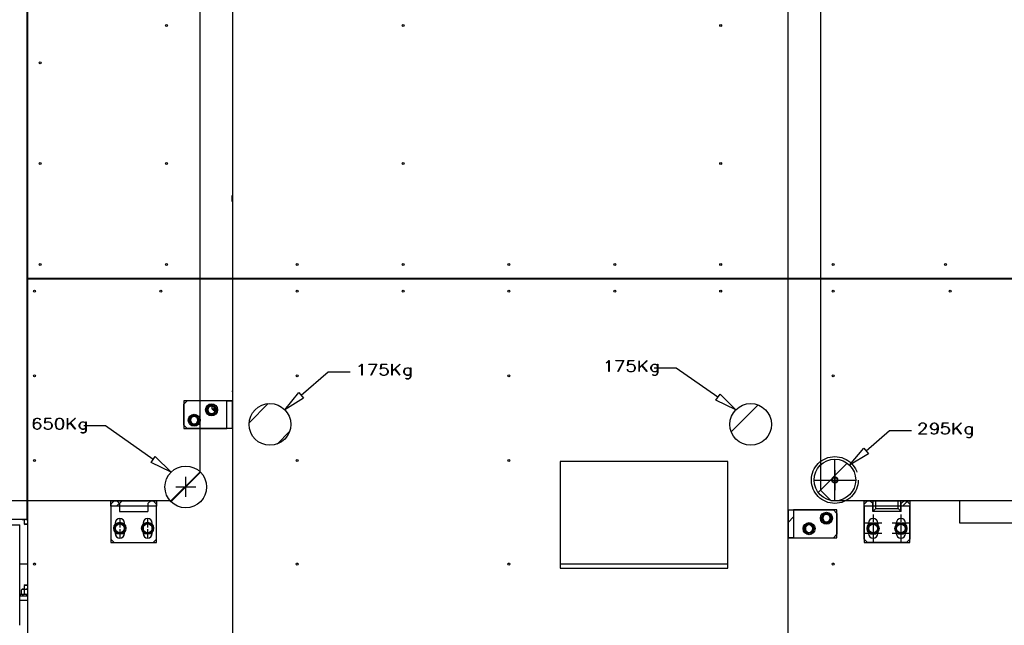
# Model space of a CAD drawing. Header units: millimetres. Extents: x 0 to 849, y 0 to 594.
# Tile 20 of 84: x 649 to 739, y 166 to 221. Entities that reach past the tile are written whole.
import ezdxf

# ---------------------------------------------------------------- set-up
doc = ezdxf.new("R2010")
doc.units = ezdxf.units.MM
doc.linetypes.add('CENTERX2', pattern=[20.32, 12.7, -2.54, 2.54, -2.54])
doc.layers.add('TRAIT-FINS', color=9, linetype='Continuous')
doc.layers.add('TRAIT-FORT', color=4, linetype='Continuous', lineweight=25)

msp = doc.modelspace()

# ---------------------------------------------------------------- hatches: boundary and pattern name
at = {"layer": 'TRAIT-FINS'}
h = msp.add_hatch(dxfattribs=at)
h.set_pattern_fill('ANSI31', color=9, style=0)
h.paths.add_polyline_path([(667.56, 184.125), (668.06, 184.125), (668.06, 186.665), (667.56, 186.665)], flags=0)
h = msp.add_hatch(dxfattribs=at)
h.set_pattern_fill('ANSI31', color=9, style=0)
edge = h.paths.add_edge_path(flags=0)
edge.add_arc((671.489, 184.508), 1.905, 0, 360)
h = msp.add_hatch(dxfattribs=at)
h.set_pattern_fill('ANSI31', color=9, style=0)
edge = h.paths.add_edge_path(flags=0)
edge.add_arc((715.431, 184.508), 1.905, 0, 360)
h = msp.add_hatch(dxfattribs=at)
h.set_pattern_fill('ANSI31', color=9, style=0)
edge = h.paths.add_edge_path(flags=0)
edge.add_arc((723.129, 179.428), 1.905, 0, 360)
h = msp.add_hatch(dxfattribs=at)
h.set_pattern_fill('ANSI31', color=9, style=0)
edge = h.paths.add_edge_path(flags=0)
edge.add_arc((663.794, 178.793), 1.905, 0, 360)
h = msp.add_hatch(dxfattribs=at)
h.set_pattern_fill('ANSI31', color=9, style=0)
h.paths.add_polyline_path([(661.133, 177.523), (656.942, 177.523), (656.942, 177.023), (661.133, 177.023)], flags=0)
h = msp.add_hatch(dxfattribs=at)
h.set_pattern_fill('ANSI31', color=9, style=0)
h.paths.add_polyline_path([(729.988, 177.523), (725.797, 177.523), (725.797, 177.023), (729.988, 177.023)], flags=0)
h = msp.add_hatch(dxfattribs=at)
h.set_pattern_fill('ANSI31', color=9, style=0)
h.paths.add_polyline_path([(718.86, 176.695), (718.86, 174.155), (719.36, 174.155), (719.36, 176.695)], flags=0)

# ---------------------------------------------------------------- linework, layer by layer
at = {"color": 7, "linetype": 'Continuous'}
for p, q in [((721.85, 178.476), (721.85, 231.816)), ((668.06, 230.546), (668.06, 153.041)), ((718.86, 153.041), (718.86, 230.546)), ((665.07, 230.194), (665.07, 180.097)), ((668.029, 204.876), (668.029, 205.415)), ((674.347, 187.166), (676.824, 189.317)), ((676.824, 189.317), (678.824, 189.317)), ((708.623, 189.645), (706.623, 189.645)), ((712.441, 186.995), (708.623, 189.645)), ((672.836, 185.855), (674.128, 187.418)), ((674.128, 187.418), (674.565, 186.915)), ((712.251, 186.721), (712.631, 187.269)), ((712.631, 187.269), (714.084, 185.855)), ((663.615, 186.347), (663.933, 186.665)), ((663.615, 184.442), (663.615, 186.347)), ((666.943, 186.665), (663.933, 186.665)), ((666.16, 186.673), (666.16, 186.665)), ((667.425, 186.665), (666.943, 186.665)), ((667.428, 186.665), (667.425, 186.665)), ((668.06, 186.665), (667.428, 186.665)), ((668.06, 186.407), (668.06, 186.665)), ((668.06, 185.97), (668.06, 186.407)), ((674.565, 186.915), (672.836, 185.855)), ((714.084, 185.855), (712.251, 186.721)), ((666.214, 185.91), (666.214, 186.168)), ((666.214, 185.91), (666.244, 185.903)), ((666.214, 185.91), (666.214, 185.91)), ((666.244, 185.903), (666.273, 185.899)), ((666.301, 185.898), (666.271, 185.898)), ((666.273, 185.899), (666.29, 185.898)), ((666.301, 185.853), (666.288, 185.853)), ((666.288, 185.853), (666.301, 185.853)), ((666.288, 185.853), (666.288, 185.778)), ((666.302, 185.778), (666.288, 185.778)), ((666.29, 185.898), (666.301, 185.898)), ((666.301, 185.898), (666.329, 185.899)), ((666.348, 185.898), (666.301, 185.898)), ((666.302, 185.853), (666.301, 185.853)), ((666.301, 185.853), (666.339, 185.853)), ((666.34, 185.853), (666.302, 185.853)), ((666.34, 185.778), (666.302, 185.778)), ((666.329, 185.899), (666.357, 185.903)), ((666.339, 185.853), (666.399, 185.853)), ((666.4, 185.778), (666.34, 185.778)), ((666.402, 185.898), (666.348, 185.898)), ((666.357, 185.903), (666.379, 185.908)), ((666.379, 185.908), (666.387, 185.91)), ((666.387, 185.91), (666.387, 186.082)), ((666.387, 185.91), (666.447, 185.903)), ((666.399, 185.853), (666.402, 185.853)), ((666.402, 185.778), (666.4, 185.778)), ((666.41, 185.898), (666.402, 185.898)), ((666.402, 185.898), (666.402, 185.853)), ((666.402, 185.853), (666.475, 185.853)), ((666.476, 185.778), (666.402, 185.778)), ((666.483, 185.898), (666.41, 185.898)), ((666.447, 185.903), (666.484, 185.901)), ((666.475, 185.853), (666.49, 185.853)), ((666.484, 185.778), (666.476, 185.778)), ((668.06, 184.819), (668.06, 185.97)), ((668.06, 184.382), (668.06, 184.819)), ((656.467, 184.382), (654.467, 184.382)), ((660.816, 181.297), (656.467, 184.382)), ((663.933, 184.125), (663.615, 184.442)), ((666.943, 184.125), (663.933, 184.125)), ((667.425, 184.125), (666.943, 184.125)), ((667.428, 184.125), (667.425, 184.125)), ((668.06, 184.125), (667.428, 184.125)), ((668.06, 184.125), (668.06, 184.382)), ((725.987, 182.085), (728.13, 183.944)), ((728.13, 183.944), (730.13, 183.944)), ((724.476, 180.775), (725.769, 182.337)), ((726.206, 181.833), (724.476, 180.775)), ((725.769, 182.337), (726.206, 181.833)), ((660.623, 181.025), (661.009, 181.569)), ((662.447, 180.14), (660.623, 181.025)), ((661.009, 181.569), (662.447, 180.14)), ((698.032, 181.134), (698.032, 171.367)), ((713.336, 181.134), (698.032, 181.134)), ((713.336, 171.367), (713.336, 181.134)), ((662.53, 177.523), (665.07, 180.097)), ((723.127, 180.342), (723.127, 178.514)), ((663.794, 177.879), (663.794, 179.707)), ((722.212, 179.428), (724.041, 179.428)), ((723.1, 179.428), (723.154, 179.428)), ((723.127, 179.401), (723.127, 179.455)), ((662.88, 178.793), (664.709, 178.793)), ((722.803, 177.523), (721.85, 178.476)), ((662.53, 177.523), (634.51, 177.523)), ((656.942, 177.205), (657.259, 177.523)), ((657.481, 177.523), (657.259, 177.523)), ((657.481, 177.523), (657.735, 177.269)), ((660.339, 177.269), (660.593, 177.523)), ((660.815, 177.523), (661.133, 177.205)), ((756.785, 177.523), (722.803, 177.523)), ((726.114, 177.523), (725.797, 177.206)), ((726.591, 177.269), (726.337, 177.523)), ((726.344, 177.515), (726.622, 177.515)), ((726.622, 176.571), (726.622, 177.523)), ((726.876, 176.825), (726.876, 177.523)), ((728.908, 176.825), (728.908, 177.523)), ((729.162, 176.571), (729.162, 177.523)), ((729.162, 177.515), (729.44, 177.515)), ((729.448, 177.523), (729.194, 177.269)), ((729.988, 177.206), (729.67, 177.523)), ((734.56, 175.497), (734.56, 177.523)), ((656.942, 177.205), (656.942, 174.03)), ((657.735, 177.269), (657.735, 176.558)), ((657.735, 176.558), (660.339, 176.558)), ((660.339, 177.269), (660.339, 176.558)), ((661.133, 174.03), (661.133, 177.205)), ((718.86, 176.695), (718.86, 176.437)), ((718.86, 176.695), (719.493, 176.695)), ((718.86, 176.437), (718.86, 176)), ((719.493, 176.695), (719.495, 176.695)), ((719.495, 176.695), (719.978, 176.695)), ((719.978, 176.695), (722.988, 176.695)), ((722.988, 176.695), (723.305, 176.378)), ((725.797, 174.031), (725.797, 177.206)), ((726.591, 176.558), (726.591, 177.269)), ((729.194, 176.558), (726.591, 176.558)), ((726.622, 176.571), (726.876, 176.825)), ((726.622, 176.571), (729.162, 176.571)), ((726.787, 176.558), (726.787, 176.571)), ((726.876, 176.825), (728.908, 176.825)), ((727.422, 176.558), (727.422, 176.571)), ((727.549, 176.558), (727.549, 176.571)), ((727.651, 176.558), (727.651, 176.571)), ((728.134, 176.571), (728.134, 176.558)), ((728.184, 176.558), (728.184, 176.571)), ((728.311, 176.558), (728.311, 176.571)), ((729.162, 176.571), (728.908, 176.825)), ((728.946, 176.558), (728.946, 176.571)), ((728.972, 176.558), (728.972, 176.571)), ((729.194, 176.558), (729.194, 177.269)), ((729.988, 177.206), (729.988, 174.031)), ((657.767, 175.879), (657.767, 175.102)), ((657.767, 175.879), (657.767, 175.102)), ((660.307, 175.879), (660.307, 175.102)), ((660.307, 175.879), (660.307, 175.102)), ((718.86, 176), (718.86, 174.85)), ((723.305, 176.378), (723.305, 174.473)), ((726.622, 175.555), (726.622, 175.428)), ((729.162, 175.555), (729.162, 175.428)), ((657.348, 175.491), (657.348, 174.538)), ((657.348, 175.491), (657.348, 174.538)), ((657.348, 175.491), (657.348, 174.538)), ((657.378, 175.491), (658.156, 175.491)), ((657.378, 175.491), (658.156, 175.491)), ((657.767, 174.927), (657.767, 174.15)), ((657.767, 174.927), (657.767, 174.15)), ((658.186, 174.538), (658.186, 175.491)), ((658.186, 174.538), (658.186, 175.491)), ((658.186, 174.538), (658.186, 175.491)), ((659.888, 175.491), (659.888, 174.538)), ((659.888, 175.491), (659.888, 174.538)), ((659.888, 175.491), (659.888, 174.538)), ((659.918, 175.491), (660.696, 175.491)), ((659.918, 175.491), (660.696, 175.491)), ((660.307, 174.927), (660.307, 174.15)), ((660.307, 174.927), (660.307, 174.15)), ((660.726, 174.538), (660.726, 175.491)), ((660.726, 174.538), (660.726, 175.491)), ((660.726, 174.538), (660.726, 175.491)), ((718.86, 174.85), (718.86, 174.413)), ((726.203, 174.539), (726.203, 175.491)), ((726.686, 175.491), (726.559, 175.491)), ((726.622, 174.602), (726.622, 174.475)), ((727.041, 175.491), (727.041, 174.539)), ((728.743, 174.539), (728.743, 175.491)), ((729.226, 175.491), (729.099, 175.491)), ((729.162, 174.602), (729.162, 174.475)), ((729.581, 175.491), (729.581, 174.539)), ((756.785, 175.497), (734.56, 175.497)), ((657.259, 173.713), (656.942, 174.03)), ((657.259, 173.713), (660.815, 173.713)), ((657.378, 174.538), (658.156, 174.538)), ((657.378, 174.538), (658.156, 174.538)), ((659.918, 174.538), (660.696, 174.538)), ((659.918, 174.538), (660.696, 174.538)), ((661.133, 174.03), (660.815, 173.713)), ((661.133, 174.03), (660.815, 173.713)), ((718.86, 174.413), (718.86, 174.155)), ((718.86, 174.155), (719.493, 174.155)), ((719.493, 174.155), (719.495, 174.155)), ((719.495, 174.155), (719.978, 174.155)), ((719.978, 174.155), (722.988, 174.155)), ((723.305, 174.473), (722.988, 174.155)), ((725.797, 174.031), (726.114, 173.713)), ((729.67, 173.713), (726.114, 173.713)), ((726.686, 174.539), (726.559, 174.539)), ((729.226, 174.539), (729.099, 174.539)), ((729.67, 173.713), (729.988, 174.031)), ((698.032, 171.367), (713.336, 171.367))]:
    msp.add_line(p, q, dxfattribs=at)
at = {"color": 7, "linetype": 'CENTERX2'}
for p, q in [((723.127, 179.482), (723.127, 181.333)), ((721.224, 179.428), (723.073, 179.428)), ((723.127, 177.523), (723.127, 179.374)), ((723.181, 179.428), (725.034, 179.428)), ((726.622, 176.278), (726.622, 175.618)), ((729.162, 176.278), (729.162, 175.618)), ((726.495, 175.491), (725.835, 175.491)), ((726.622, 175.364), (726.622, 174.704)), ((726.622, 175.326), (726.622, 174.666)), ((727.41, 175.491), (726.749, 175.491)), ((729.035, 175.491), (728.375, 175.491)), ((729.162, 175.364), (729.162, 174.704)), ((729.162, 175.326), (729.162, 174.666)), ((729.95, 175.491), (729.289, 175.491)), ((726.495, 174.539), (725.835, 174.539)), ((726.622, 174.412), (726.622, 173.751)), ((727.41, 174.539), (726.749, 174.539)), ((729.035, 174.539), (728.375, 174.539)), ((729.162, 174.412), (729.162, 173.751)), ((729.95, 174.539), (729.289, 174.539))]:
    msp.add_line(p, q, dxfattribs=at)
at = {"color": 7, "linetype": 'Continuous'}
for centre, radius in [((671.489, 184.508), 1.905), ((715.431, 184.508), 1.905), ((723.129, 179.428), 1.905), ((663.794, 178.793), 1.905), ((723.127, 179.428), 0.27), ((723.127, 179.428), 0.231)]:
    msp.add_circle(centre, radius, dxfattribs=at)
at = {"color": 7, "linetype": 'CENTERX2'}
msp.add_circle((723.127, 179.428), 2.14, dxfattribs=at)
at = {"color": 7, "linetype": 'Continuous', "lineweight": 18}
msp.add_circle((663.794, 178.793), 1.905, dxfattribs=at)
at = {"color": 7, "linetype": 'Continuous'}
for centre, radius, start, end in [((667.985, 187.535), 0.05, 0, 45), ((666.155, 185.839), 0.337, 90, 270), ((666.155, 185.839), 0.337, 270, 90), ((664.568, 184.887), 0.337, 90, 270), ((664.568, 184.887), 0.337, 270, 90), ((657.767, 175.491), 0.419, 360, 180), ((657.767, 175.491), 0.419, 360, 180), ((657.767, 175.491), 0.419, 360, 180), ((660.307, 175.491), 0.419, 360, 180), ((660.307, 175.491), 0.419, 360, 180), ((660.307, 175.491), 0.419, 360, 180), ((722.353, 175.933), 0.337, 90, 270), ((722.353, 175.933), 0.337, 270, 90), ((726.622, 175.491), 0.419, 0, 180), ((729.162, 175.491), 0.419, 0, 180), ((720.765, 174.981), 0.337, 90, 270), ((720.765, 174.981), 0.337, 270, 90), ((657.767, 174.538), 0.419, 180, 360), ((657.767, 174.538), 0.419, 180, 360), ((657.767, 174.538), 0.419, 180, 360), ((660.307, 174.538), 0.419, 180, 360), ((660.307, 174.538), 0.419, 180, 360), ((660.307, 174.538), 0.419, 180, 360), ((726.622, 174.539), 0.419, 180, 0), ((729.162, 174.539), 0.419, 180, 0)]:
    msp.add_arc(centre, radius, start, end, dxfattribs=at)
at = {"layer": 'TRAIT-FORT', "color": 4, "linetype": 'Continuous', "lineweight": 25}
for p, q in [((649.305, 175.834), (649.305, 236.834)), ((649.35, 197.834), (649.35, 236.834)), ((741.805, 197.834), (649.35, 197.834)), ((649.35, 175.834), (649.35, 197.789)), ((741.805, 197.789), (649.35, 197.789)), ((671.578, 197.789), (671.578, 197.834)), ((671.628, 197.789), (671.628, 197.834)), ((715.528, 197.834), (715.528, 197.789)), ((715.578, 197.834), (715.578, 197.789)), ((663.615, 186.665), (663.615, 184.125)), ((667.56, 186.665), (663.615, 186.665)), ((667.56, 184.125), (667.56, 186.665)), ((667.56, 186.665), (668.06, 186.665)), ((668.06, 186.665), (668.06, 184.125)), ((663.615, 184.125), (667.56, 184.125)), ((668.06, 184.125), (667.56, 184.125)), ((698.032, 181.134), (698.032, 171.367)), ((713.336, 181.134), (698.032, 181.134)), ((713.336, 171.367), (713.336, 181.134)), ((649.35, 178.609), (649.305, 178.609)), ((656.942, 177.023), (656.942, 177.523)), ((656.942, 177.523), (661.133, 177.523)), ((661.133, 177.523), (661.133, 177.023)), ((725.797, 177.023), (725.797, 177.523)), ((725.797, 177.523), (729.988, 177.523)), ((729.988, 177.523), (729.988, 177.023)), ((649.305, 177.234), (649.35, 177.234)), ((649.305, 176.834), (649.35, 176.834)), ((649.305, 176.434), (649.35, 176.434)), ((661.133, 177.023), (656.942, 177.023)), ((656.942, 177.023), (656.942, 173.713)), ((661.133, 173.713), (661.133, 177.023)), ((718.86, 174.155), (718.86, 176.695)), ((718.86, 176.695), (719.36, 176.695)), ((719.36, 176.695), (719.36, 174.155)), ((723.305, 176.695), (719.36, 176.695)), ((723.305, 174.155), (723.305, 176.695)), ((729.988, 177.023), (725.797, 177.023)), ((725.797, 177.023), (725.797, 173.713)), ((729.988, 173.713), (729.988, 177.023)), ((614.028, 175.834), (649.305, 175.834)), ((648.828, 175.834), (648.853, 175.809)), ((648.913, 175.809), (648.853, 175.809)), ((649.321, 175.809), (648.913, 175.809)), ((649.028, 175.809), (649.028, 175.434)), ((649.353, 176.309), (649.305, 176.309)), ((649.353, 176.306), (649.321, 176.309)), ((649.328, 175.834), (649.328, 161.356)), ((649.35, 175.834), (649.328, 175.834)), ((618.614, 175.334), (648.614, 175.334)), ((648.614, 166.148), (648.614, 175.334)), ((649.028, 175.434), (649.103, 175.359)), ((649.028, 175.434), (649.328, 175.434)), ((649.328, 175.359), (649.103, 175.359)), ((656.942, 173.713), (661.133, 173.713)), ((719.36, 174.155), (718.86, 174.155)), ((719.36, 174.155), (723.305, 174.155)), ((725.797, 173.713), (729.988, 173.713)), ((649.328, 171.724), (648.614, 171.724)), ((713.336, 171.724), (698.032, 171.724)), ((698.032, 171.367), (713.336, 171.367)), ((648.853, 169.459), (648.779, 169.385)), ((648.78, 169.032), (648.78, 169.385)), ((648.853, 169.459), (648.913, 169.459)), ((648.913, 169.459), (649.321, 169.459)), ((649.103, 169.859), (649.028, 169.784)), ((649.028, 169.784), (649.028, 169.459)), ((649.328, 169.784), (649.028, 169.784)), ((649.047, 169.032), (649.047, 169.385)), ((649.103, 169.859), (649.328, 169.859)), ((648.614, 168.834), (649.328, 168.834)), ((648.614, 168.434), (649.328, 168.434)), ((648.653, 168.959), (648.653, 168.834)), ((649.328, 168.959), (648.653, 168.959)), ((648.784, 169.028), (648.853, 168.959))]:
    msp.add_line(p, q, dxfattribs=at)
at = {"layer": 'TRAIT-FORT', "color": 4, "linetype": 'Continuous', "lineweight": 25, "flags": 128}
for points in [[(679.907, 189.003), (679.884, 189.003), (679.884, 189.003), (679.884, 189.979), (679.884, 189.979), (679.75, 189.851), (679.75, 189.851), (679.647, 189.804), (679.647, 189.804), (679.635, 189.823), (679.635, 189.823), (679.736, 189.871), (679.736, 189.871), (679.891, 190.015), (679.891, 190.015), (679.907, 190.015), (679.907, 190.015), (679.907, 189.003)], [(680.72, 189.01), (681.22, 189.993), (681.22, 189.993), (680.526, 189.993), (680.526, 189.993), (680.526, 190.015), (680.526, 190.015), (681.259, 190.015), (681.259, 190.015), (680.74, 189.003), (680.74, 189.003), (680.72, 189.01)], [(681.574, 189.196), (681.625, 189.102), (681.625, 189.102), (681.672, 189.057), (681.672, 189.057), (681.82, 189.011), (681.82, 189.011), (681.97, 189.011), (681.97, 189.011), (682.119, 189.057), (682.119, 189.057), (682.216, 189.149), (682.216, 189.149), (682.266, 189.288), (682.266, 189.288), (682.266, 189.381), (682.266, 189.381), (682.216, 189.521), (682.216, 189.521), (682.119, 189.612), (682.119, 189.612), (681.97, 189.659), (681.97, 189.659), (681.82, 189.659), (681.82, 189.659), (681.672, 189.612), (681.672, 189.612), (681.601, 189.543), (681.601, 189.543), (681.655, 190.015), (681.655, 190.015), (682.176, 190.015), (682.176, 190.015), (682.176, 189.993), (682.176, 189.993), (681.676, 189.993), (681.676, 189.993), (681.63, 189.604), (681.63, 189.604), (681.66, 189.631), (681.66, 189.631), (681.817, 189.68), (681.817, 189.68), (681.973, 189.68), (681.973, 189.68), (682.13, 189.631), (682.13, 189.631), (682.237, 189.531), (682.237, 189.531), (682.289, 189.384), (682.289, 189.384), (682.289, 189.285), (682.289, 189.285), (682.237, 189.138), (682.237, 189.138), (682.13, 189.038), (682.13, 189.038), (681.973, 188.99), (681.973, 188.99), (681.817, 188.99), (681.817, 188.99), (681.66, 189.038), (681.66, 189.038), (681.605, 189.089), (681.605, 189.089), (681.554, 189.186), (681.554, 189.186), (681.574, 189.196)], [(682.664, 190.003), (682.664, 189.367), (682.664, 189.367), (683.357, 190.015), (683.357, 190.015), (683.375, 189.999), (683.375, 189.999), (682.924, 189.577), (682.924, 189.577), (683.375, 189.015), (683.375, 189.015), (683.357, 189.003), (683.357, 189.003), (682.906, 189.561), (682.906, 189.561), (682.664, 189.334), (682.664, 189.334), (682.664, 189.003), (682.664, 189.003), (682.641, 189.003), (682.641, 189.003), (682.641, 190.003), (682.641, 190.003), (682.664, 190.003)], [(702.489, 189.33), (702.466, 189.33), (702.466, 189.33), (702.466, 190.306), (702.466, 190.306), (702.332, 190.179), (702.332, 190.179), (702.229, 190.131), (702.229, 190.131), (702.217, 190.15), (702.217, 190.15), (702.318, 190.198), (702.318, 190.198), (702.473, 190.343), (702.473, 190.343), (702.489, 190.343), (702.489, 190.343), (702.489, 189.33)], [(703.302, 189.337), (703.802, 190.321), (703.802, 190.321), (703.108, 190.321), (703.108, 190.321), (703.108, 190.343), (703.108, 190.343), (703.841, 190.343), (703.841, 190.343), (703.322, 189.33), (703.322, 189.33), (703.302, 189.337)], [(704.156, 189.524), (704.207, 189.429), (704.207, 189.429), (704.254, 189.384), (704.254, 189.384), (704.403, 189.338), (704.403, 189.338), (704.552, 189.338), (704.552, 189.338), (704.701, 189.384), (704.701, 189.384), (704.798, 189.476), (704.798, 189.476), (704.848, 189.616), (704.848, 189.616), (704.848, 189.708), (704.848, 189.708), (704.798, 189.848), (704.798, 189.848), (704.701, 189.939), (704.701, 189.939), (704.552, 189.986), (704.552, 189.986), (704.403, 189.986), (704.403, 189.986), (704.254, 189.939), (704.254, 189.939), (704.183, 189.871), (704.183, 189.871), (704.238, 190.343), (704.238, 190.343), (704.758, 190.343), (704.758, 190.343), (704.758, 190.321), (704.758, 190.321), (704.258, 190.321), (704.258, 190.321), (704.212, 189.931), (704.212, 189.931), (704.243, 189.959), (704.243, 189.959), (704.4, 190.008), (704.4, 190.008), (704.555, 190.008), (704.555, 190.008), (704.712, 189.959), (704.712, 189.959), (704.819, 189.859), (704.819, 189.859), (704.871, 189.711), (704.871, 189.711), (704.871, 189.612), (704.871, 189.612), (704.819, 189.465), (704.819, 189.465), (704.712, 189.365), (704.712, 189.365), (704.555, 189.317), (704.555, 189.317), (704.4, 189.317), (704.4, 189.317), (704.243, 189.365), (704.243, 189.365), (704.187, 189.416), (704.187, 189.416), (704.136, 189.513), (704.136, 189.513), (704.157, 189.524)], [(705.246, 190.33), (705.246, 189.694), (705.246, 189.694), (705.939, 190.343), (705.939, 190.343), (705.957, 190.326), (705.957, 190.326), (705.506, 189.905), (705.506, 189.905), (705.957, 189.343), (705.957, 189.343), (705.939, 189.33), (705.939, 189.33), (705.488, 189.888), (705.488, 189.888), (705.246, 189.661), (705.246, 189.661), (705.246, 189.33), (705.246, 189.33), (705.224, 189.33), (705.224, 189.33), (705.224, 190.33), (705.224, 190.33), (705.246, 190.33)], [(706.482, 189.057), (706.581, 189.01), (706.581, 189.01), (706.728, 189.01), (706.728, 189.01), (706.826, 189.057), (706.826, 189.057), (706.874, 189.1), (706.874, 189.1), (706.923, 189.24), (706.923, 189.24), (706.923, 189.451), (706.923, 189.451), (706.84, 189.371), (706.84, 189.371), (706.734, 189.323), (706.734, 189.323), (706.575, 189.323), (706.575, 189.323), (706.469, 189.371), (706.469, 189.371), (706.364, 189.471), (706.364, 189.471), (706.312, 189.618), (706.312, 189.618), (706.312, 189.717), (706.312, 189.717), (706.364, 189.865), (706.364, 189.865), (706.469, 189.965), (706.469, 189.965), (706.575, 190.013), (706.575, 190.013), (706.734, 190.013), (706.734, 190.013), (706.84, 189.965), (706.84, 189.965), (706.923, 189.885), (706.923, 189.885), (706.923, 190.003), (706.923, 190.003), (706.946, 190.003), (706.946, 190.003), (706.946, 189.237), (706.946, 189.237), (706.894, 189.09), (706.894, 189.09), (706.84, 189.038), (706.84, 189.038), (706.734, 188.988), (706.734, 188.988), (706.575, 188.988), (706.575, 188.988), (706.47, 189.038), (706.47, 189.038), (706.482, 189.057)], [(706.923, 189.478), (706.923, 189.853), (706.923, 189.853), (706.826, 189.943), (706.826, 189.943), (706.728, 189.99), (706.728, 189.99), (706.581, 189.99), (706.581, 189.99), (706.484, 189.943), (706.484, 189.943), (706.384, 189.851), (706.384, 189.851), (706.335, 189.712), (706.335, 189.712), (706.335, 189.619), (706.335, 189.619), (706.384, 189.479), (706.384, 189.479), (706.484, 189.387), (706.484, 189.387), (706.581, 189.341), (706.581, 189.341), (706.728, 189.341), (706.728, 189.341), (706.826, 189.387), (706.826, 189.387), (706.923, 189.478)], [(683.9, 188.73), (683.999, 188.683), (683.999, 188.683), (684.146, 188.683), (684.146, 188.683), (684.243, 188.73), (684.243, 188.73), (684.292, 188.773), (684.292, 188.773), (684.341, 188.913), (684.341, 188.913), (684.341, 189.124), (684.341, 189.124), (684.258, 189.044), (684.258, 189.044), (684.152, 188.996), (684.152, 188.996), (683.993, 188.996), (683.993, 188.996), (683.887, 189.044), (683.887, 189.044), (683.782, 189.144), (683.782, 189.144), (683.73, 189.291), (683.73, 189.291), (683.73, 189.39), (683.73, 189.39), (683.782, 189.537), (683.782, 189.537), (683.887, 189.638), (683.887, 189.638), (683.993, 189.686), (683.993, 189.686), (684.152, 189.686), (684.152, 189.686), (684.258, 189.638), (684.258, 189.638), (684.341, 189.558), (684.341, 189.558), (684.341, 189.676), (684.341, 189.676), (684.364, 189.676), (684.364, 189.676), (684.364, 188.91), (684.364, 188.91), (684.312, 188.762), (684.312, 188.762), (684.258, 188.71), (684.258, 188.71), (684.152, 188.661), (684.152, 188.661), (683.993, 188.661), (683.993, 188.661), (683.888, 188.71), (683.888, 188.71), (683.9, 188.73)], [(684.34, 189.151), (684.341, 189.525), (684.341, 189.525), (684.243, 189.615), (684.243, 189.615), (684.146, 189.662), (684.146, 189.662), (683.999, 189.662), (683.999, 189.662), (683.902, 189.615), (683.902, 189.615), (683.802, 189.524), (683.802, 189.524), (683.753, 189.385), (683.753, 189.385), (683.753, 189.292), (683.753, 189.292), (683.802, 189.152), (683.802, 189.152), (683.902, 189.06), (683.902, 189.06), (683.999, 189.014), (683.999, 189.014), (684.146, 189.014), (684.146, 189.014), (684.243, 189.06), (684.243, 189.06), (684.341, 189.151)], [(649.885, 184.466), (649.914, 184.548), (649.914, 184.548), (650.021, 184.648), (650.021, 184.648), (650.178, 184.698), (650.178, 184.698), (650.232, 184.698), (650.232, 184.698), (650.389, 184.648), (650.389, 184.648), (650.495, 184.548), (650.495, 184.548), (650.547, 184.401), (650.547, 184.401), (650.547, 184.35), (650.547, 184.35), (650.495, 184.203), (650.495, 184.203), (650.389, 184.103), (650.389, 184.103), (650.232, 184.055), (650.232, 184.055), (650.178, 184.055), (650.178, 184.055), (650.021, 184.103), (650.021, 184.103), (649.914, 184.203), (649.914, 184.203), (649.862, 184.398), (649.862, 184.398), (649.862, 184.64), (649.862, 184.64), (649.913, 184.882), (649.913, 184.882), (649.965, 184.981), (649.965, 184.981), (650.021, 185.031), (650.021, 185.031), (650.178, 185.08), (650.178, 185.08), (650.283, 185.08), (650.283, 185.08), (650.443, 185.031), (650.443, 185.031), (650.495, 184.931), (650.495, 184.931), (650.475, 184.92), (650.475, 184.92), (650.425, 185.012), (650.425, 185.012), (650.279, 185.058), (650.279, 185.058), (650.18, 185.058), (650.18, 185.058), (650.032, 185.012), (650.032, 185.012), (649.986, 184.967), (649.986, 184.967), (649.936, 184.874), (649.936, 184.874), (649.885, 184.637), (649.885, 184.637), (649.885, 184.466)], [(649.885, 184.403), (649.935, 184.217), (649.935, 184.217), (650.032, 184.125), (650.032, 184.125), (650.18, 184.079), (650.18, 184.079), (650.229, 184.079), (650.229, 184.079), (650.377, 184.125), (650.377, 184.125), (650.475, 184.217), (650.475, 184.217), (650.525, 184.357), (650.525, 184.357), (650.525, 184.401), (650.525, 184.401), (650.475, 184.541), (650.475, 184.541), (650.377, 184.632), (650.377, 184.632), (650.229, 184.679), (650.229, 184.679), (650.18, 184.679), (650.18, 184.679), (650.032, 184.632), (650.032, 184.632), (649.935, 184.541), (649.935, 184.541), (649.885, 184.403)], [(650.87, 184.261), (650.921, 184.167), (650.921, 184.167), (650.968, 184.122), (650.968, 184.122), (651.117, 184.076), (651.117, 184.076), (651.267, 184.076), (651.267, 184.076), (651.415, 184.122), (651.415, 184.122), (651.513, 184.214), (651.513, 184.214), (651.563, 184.353), (651.563, 184.353), (651.563, 184.446), (651.563, 184.446), (651.513, 184.586), (651.513, 184.586), (651.415, 184.677), (651.415, 184.677), (651.267, 184.724), (651.267, 184.724), (651.117, 184.724), (651.117, 184.724), (650.968, 184.677), (650.968, 184.677), (650.897, 184.608), (650.897, 184.608), (650.952, 185.08), (650.952, 185.08), (651.472, 185.08), (651.472, 185.08), (651.472, 185.058), (651.472, 185.058), (650.973, 185.058), (650.973, 185.058), (650.926, 184.669), (650.926, 184.669), (650.957, 184.696), (650.957, 184.696), (651.114, 184.745), (651.114, 184.745), (651.27, 184.745), (651.27, 184.745), (651.427, 184.696), (651.427, 184.696), (651.533, 184.596), (651.533, 184.596), (651.585, 184.449), (651.585, 184.449), (651.585, 184.35), (651.585, 184.35), (651.533, 184.203), (651.533, 184.203), (651.427, 184.103), (651.427, 184.103), (651.27, 184.055), (651.27, 184.055), (651.114, 184.055), (651.114, 184.055), (650.957, 184.103), (650.957, 184.103), (650.902, 184.154), (650.902, 184.154), (650.85, 184.251), (650.85, 184.251), (650.871, 184.261)], [(652.572, 184.252), (652.466, 184.103), (652.466, 184.103), (652.308, 184.055), (652.308, 184.055), (652.202, 184.055), (652.202, 184.055), (652.044, 184.103), (652.044, 184.103), (651.938, 184.252), (651.938, 184.252), (651.887, 184.493), (651.887, 184.493), (651.887, 184.64), (651.887, 184.64), (651.938, 184.882), (651.938, 184.882), (652.044, 185.031), (652.044, 185.031), (652.202, 185.08), (652.202, 185.08), (652.308, 185.08), (652.308, 185.08), (652.466, 185.031), (652.466, 185.031), (652.573, 184.882), (652.573, 184.882), (652.623, 184.64), (652.623, 184.64), (652.623, 184.493), (652.623, 184.493), (652.573, 184.252)], [(652.549, 184.263), (652.601, 184.5), (652.601, 184.5), (652.601, 184.64), (652.601, 184.64), (652.549, 184.877), (652.549, 184.877), (652.452, 185.016), (652.452, 185.016), (652.305, 185.061), (652.305, 185.061), (652.206, 185.061), (652.206, 185.061), (652.059, 185.016), (652.059, 185.016), (651.961, 184.877), (651.961, 184.877), (651.91, 184.64), (651.91, 184.64), (651.91, 184.5), (651.91, 184.5), (651.961, 184.263), (651.961, 184.263), (652.059, 184.125), (652.059, 184.125), (652.206, 184.079), (652.206, 184.079), (652.305, 184.079), (652.305, 184.079), (652.452, 184.125), (652.452, 184.125), (652.549, 184.263)], [(652.998, 185.068), (652.999, 184.432), (652.999, 184.432), (653.692, 185.08), (653.692, 185.08), (653.71, 185.064), (653.71, 185.064), (653.258, 184.642), (653.258, 184.642), (653.71, 184.08), (653.71, 184.08), (653.692, 184.068), (653.692, 184.068), (653.24, 184.626), (653.24, 184.626), (652.999, 184.399), (652.999, 184.399), (652.999, 184.068), (652.999, 184.068), (652.976, 184.068), (652.976, 184.068), (652.976, 185.068), (652.976, 185.068), (652.999, 185.068)], [(654.234, 183.795), (654.334, 183.748), (654.334, 183.748), (654.481, 183.748), (654.481, 183.748), (654.578, 183.795), (654.578, 183.795), (654.626, 183.838), (654.626, 183.838), (654.675, 183.977), (654.675, 183.977), (654.675, 184.188), (654.675, 184.188), (654.592, 184.109), (654.592, 184.109), (654.486, 184.061), (654.486, 184.061), (654.328, 184.061), (654.328, 184.061), (654.221, 184.109), (654.221, 184.109), (654.117, 184.208), (654.117, 184.208), (654.064, 184.356), (654.064, 184.356), (654.064, 184.455), (654.064, 184.455), (654.117, 184.602), (654.117, 184.602), (654.221, 184.703), (654.221, 184.703), (654.328, 184.751), (654.328, 184.751), (654.486, 184.751), (654.486, 184.751), (654.592, 184.703), (654.592, 184.703), (654.675, 184.623), (654.675, 184.623), (654.675, 184.74), (654.675, 184.74), (654.699, 184.74), (654.699, 184.74), (654.699, 183.975), (654.699, 183.975), (654.646, 183.827), (654.646, 183.827), (654.592, 183.775), (654.592, 183.775), (654.486, 183.726), (654.486, 183.726), (654.328, 183.726), (654.328, 183.726), (654.223, 183.775), (654.223, 183.775), (654.235, 183.795)], [(654.675, 184.216), (654.675, 184.59), (654.675, 184.59), (654.578, 184.68), (654.578, 184.68), (654.481, 184.727), (654.481, 184.727), (654.334, 184.727), (654.334, 184.727), (654.236, 184.68), (654.236, 184.68), (654.137, 184.589), (654.137, 184.589), (654.088, 184.45), (654.088, 184.45), (654.088, 184.357), (654.088, 184.357), (654.137, 184.217), (654.137, 184.217), (654.236, 184.125), (654.236, 184.125), (654.334, 184.079), (654.334, 184.079), (654.481, 184.079), (654.481, 184.079), (654.578, 184.125), (654.578, 184.125), (654.675, 184.216)], [(730.833, 184.392), (730.834, 184.442), (730.834, 184.442), (730.886, 184.542), (730.886, 184.542), (730.94, 184.592), (730.94, 184.592), (731.047, 184.642), (731.047, 184.642), (731.256, 184.642), (731.256, 184.642), (731.362, 184.592), (731.362, 184.592), (731.416, 184.542), (731.416, 184.542), (731.469, 184.442), (731.469, 184.442), (731.469, 184.341), (731.469, 184.341), (731.416, 184.243), (731.416, 184.243), (731.313, 184.098), (731.313, 184.098), (730.822, 183.637), (730.822, 183.637), (731.508, 183.637), (731.508, 183.637), (731.508, 183.617), (731.508, 183.617), (730.767, 183.617), (730.767, 183.617), (731.295, 184.111), (731.295, 184.111), (731.396, 184.253), (731.396, 184.253), (731.445, 184.347), (731.445, 184.347), (731.445, 184.437), (731.445, 184.437), (731.396, 184.528), (731.396, 184.528), (731.348, 184.574), (731.348, 184.574), (731.25, 184.62), (731.25, 184.62), (731.052, 184.62), (731.052, 184.62), (730.955, 184.574), (730.955, 184.574), (730.907, 184.528), (730.907, 184.528), (730.857, 184.437), (730.857, 184.437), (730.857, 184.392), (730.857, 184.392), (730.834, 184.392)], [(732.534, 184.229), (732.505, 184.147), (732.505, 184.147), (732.399, 184.047), (732.399, 184.047), (732.242, 183.998), (732.242, 183.998), (732.188, 183.998), (732.188, 183.998), (732.031, 184.047), (732.031, 184.047), (731.924, 184.147), (731.924, 184.147), (731.872, 184.295), (731.872, 184.295), (731.872, 184.345), (731.872, 184.345), (731.924, 184.493), (731.924, 184.493), (732.031, 184.592), (732.031, 184.592), (732.188, 184.642), (732.188, 184.642), (732.242, 184.642), (732.242, 184.642), (732.399, 184.592), (732.399, 184.592), (732.505, 184.493), (732.505, 184.493), (732.557, 184.298), (732.557, 184.298), (732.557, 184.055), (732.557, 184.055), (732.507, 183.814), (732.507, 183.814), (732.454, 183.716), (732.454, 183.716), (732.399, 183.665), (732.399, 183.665), (732.242, 183.617), (732.242, 183.617), (732.136, 183.617), (732.136, 183.617), (731.977, 183.665), (731.977, 183.665), (731.924, 183.764), (731.924, 183.764), (731.945, 183.775), (731.945, 183.775), (731.994, 183.683), (731.994, 183.683), (732.14, 183.637), (732.14, 183.637), (732.239, 183.637), (732.239, 183.637), (732.387, 183.683), (732.387, 183.683), (732.433, 183.729), (732.433, 183.729), (732.483, 183.822), (732.483, 183.822), (732.535, 184.058), (732.535, 184.058), (732.535, 184.229)], [(732.534, 184.3), (732.485, 184.485), (732.485, 184.485), (732.387, 184.577), (732.387, 184.577), (732.239, 184.623), (732.239, 184.623), (732.19, 184.623), (732.19, 184.623), (732.042, 184.577), (732.042, 184.577), (731.945, 184.485), (731.945, 184.485), (731.895, 184.346), (731.895, 184.346), (731.895, 184.301), (731.895, 184.301), (731.945, 184.161), (731.945, 184.161), (732.042, 184.07), (732.042, 184.07), (732.19, 184.023), (732.19, 184.023), (732.239, 184.023), (732.239, 184.023), (732.387, 184.07), (732.387, 184.07), (732.485, 184.161), (732.485, 184.161), (732.535, 184.3)], [(732.88, 183.823), (732.931, 183.729), (732.931, 183.729), (732.978, 183.683), (732.978, 183.683), (733.127, 183.637), (733.127, 183.637), (733.277, 183.637), (733.277, 183.637), (733.425, 183.683), (733.425, 183.683), (733.523, 183.775), (733.523, 183.775), (733.573, 183.915), (733.573, 183.915), (733.573, 184.008), (733.573, 184.008), (733.523, 184.147), (733.523, 184.147), (733.425, 184.239), (733.425, 184.239), (733.277, 184.286), (733.277, 184.286), (733.127, 184.286), (733.127, 184.286), (732.978, 184.239), (732.978, 184.239), (732.907, 184.17), (732.907, 184.17), (732.962, 184.642), (732.962, 184.642), (733.482, 184.642), (733.482, 184.642), (733.482, 184.62), (733.482, 184.62), (732.983, 184.62), (732.983, 184.62), (732.936, 184.231), (732.936, 184.231), (732.967, 184.258), (732.967, 184.258), (733.124, 184.307), (733.124, 184.307), (733.28, 184.307), (733.28, 184.307), (733.437, 184.258), (733.437, 184.258), (733.543, 184.158), (733.543, 184.158), (733.595, 184.01), (733.595, 184.01), (733.595, 183.912), (733.595, 183.912), (733.543, 183.764), (733.543, 183.764), (733.437, 183.665), (733.437, 183.665), (733.28, 183.617), (733.28, 183.617), (733.124, 183.617), (733.124, 183.617), (732.967, 183.665), (732.967, 183.665), (732.912, 183.716), (732.912, 183.716), (732.86, 183.812), (732.86, 183.812), (732.881, 183.823)], [(733.97, 184.629), (733.971, 183.994), (733.971, 183.994), (734.664, 184.642), (734.664, 184.642), (734.681, 184.625), (734.681, 184.625), (734.23, 184.204), (734.23, 184.204), (734.681, 183.642), (734.681, 183.642), (734.664, 183.629), (734.664, 183.629), (734.212, 184.187), (734.212, 184.187), (733.971, 183.96), (733.971, 183.96), (733.971, 183.629), (733.971, 183.629), (733.948, 183.629), (733.948, 183.629), (733.948, 184.629), (733.948, 184.629), (733.971, 184.629)], [(735.206, 183.356), (735.306, 183.309), (735.306, 183.309), (735.453, 183.309), (735.453, 183.309), (735.55, 183.356), (735.55, 183.356), (735.598, 183.4), (735.598, 183.4), (735.647, 183.539), (735.647, 183.539), (735.647, 183.75), (735.647, 183.75), (735.564, 183.671), (735.564, 183.671), (735.458, 183.623), (735.458, 183.623), (735.3, 183.623), (735.3, 183.623), (735.193, 183.671), (735.193, 183.671), (735.089, 183.77), (735.089, 183.77), (735.036, 183.918), (735.036, 183.918), (735.036, 184.017), (735.036, 184.017), (735.089, 184.164), (735.089, 184.164), (735.193, 184.264), (735.193, 184.264), (735.3, 184.313), (735.3, 184.313), (735.458, 184.313), (735.458, 184.313), (735.564, 184.264), (735.564, 184.264), (735.647, 184.185), (735.647, 184.185), (735.647, 184.302), (735.647, 184.302), (735.671, 184.302), (735.671, 184.302), (735.671, 183.537), (735.671, 183.537), (735.618, 183.389), (735.618, 183.389), (735.564, 183.337), (735.564, 183.337), (735.458, 183.288), (735.458, 183.288), (735.3, 183.288), (735.3, 183.288), (735.195, 183.337), (735.195, 183.337), (735.207, 183.356)], [(735.647, 183.777), (735.647, 184.152), (735.647, 184.152), (735.55, 184.242), (735.55, 184.242), (735.453, 184.289), (735.453, 184.289), (735.306, 184.289), (735.306, 184.289), (735.208, 184.242), (735.208, 184.242), (735.109, 184.151), (735.109, 184.151), (735.059, 184.011), (735.059, 184.011), (735.059, 183.918), (735.059, 183.918), (735.109, 183.779), (735.109, 183.779), (735.208, 183.687), (735.208, 183.687), (735.306, 183.641), (735.306, 183.641), (735.453, 183.641), (735.453, 183.641), (735.55, 183.687), (735.55, 183.687), (735.647, 183.777)]]:
    msp.add_lwpolyline(points, dxfattribs=at)
at = {"layer": 'TRAIT-FORT', "color": 4, "linetype": 'Continuous', "lineweight": 25}
for centre, radius in [((662.032, 220.967), 0.09), ((683.656, 220.967), 0.09), ((712.688, 220.967), 0.09), ((650.476, 217.564), 0.09), ((650.476, 208.343), 0.09), ((662.032, 208.343), 0.09), ((683.656, 208.343), 0.09), ((712.688, 208.343), 0.09), ((650.476, 199.123), 0.09), ((662.032, 199.123), 0.09), ((673.979, 199.123), 0.09), ((683.656, 199.123), 0.09), ((693.334, 199.123), 0.09), ((703.011, 199.123), 0.09), ((712.688, 199.123), 0.09), ((722.965, 199.123), 0.09), ((733.241, 199.123), 0.09), ((649.958, 196.678), 0.09), ((661.515, 196.678), 0.09), ((673.979, 196.678), 0.09), ((683.656, 196.678), 0.09), ((693.334, 196.678), 0.09), ((703.011, 196.678), 0.09), ((712.688, 196.678), 0.09), ((722.965, 196.678), 0.09), ((733.665, 196.678), 0.09), ((649.958, 188.947), 0.09), ((673.979, 188.947), 0.09), ((693.334, 188.947), 0.09), ((722.965, 188.947), 0.09), ((666.155, 185.839), 0.55), ((671.489, 184.508), 1.905), ((715.431, 184.508), 1.905), ((664.568, 184.887), 0.55), ((666.155, 185.839), 0.404), ((664.568, 184.887), 0.404), ((649.958, 181.216), 0.09), ((673.979, 181.216), 0.09), ((693.334, 181.216), 0.09), ((723.129, 179.428), 1.905), ((663.794, 178.793), 1.905), ((722.353, 175.933), 0.55), ((657.767, 175.015), 0.55), ((660.307, 175.015), 0.55), ((720.765, 174.981), 0.55), ((722.353, 175.933), 0.404), ((726.622, 174.996), 0.55), ((729.162, 174.996), 0.55), ((657.767, 175.015), 0.404), ((660.307, 175.015), 0.404), ((720.765, 174.981), 0.404), ((726.622, 174.996), 0.404), ((729.162, 174.996), 0.404), ((649.958, 171.749), 0.09), ((673.979, 171.749), 0.09), ((693.334, 171.749), 0.09), ((722.965, 171.749), 0.09)]:
    msp.add_circle(centre, radius, dxfattribs=at)
for points, knots in [([(665.668, 185.778), (665.685, 185.818), (665.719, 185.897), (665.768, 186.014), (665.816, 186.127), (665.845, 186.196), (665.859, 186.23)], [0, 0, 0, 0, 0.264605, 0.534948, 0.765343, 1, 1, 1, 1]), ([(665.668, 185.778), (665.694, 185.744), (665.746, 185.676), (665.823, 185.574), (665.897, 185.477), (665.942, 185.417), (665.964, 185.387)], [0, 0, 0, 0, 0.264605, 0.534948, 0.765343, 1, 1, 1, 1]), ([(666.346, 186.291), (666.285, 186.283), (666.182, 186.271), (666.033, 186.252), (665.933, 186.24), (665.876, 186.233), (665.859, 186.23)], [0, 0, 0, 0, 0.385549, 0.637642, 0.896546, 1, 1, 1, 1]), ([(666.451, 185.448), (666.389, 185.44), (666.287, 185.427), (666.138, 185.409), (666.038, 185.396), (665.981, 185.389), (665.964, 185.387)], [0, 0, 0, 0, 0.385549, 0.637642, 0.896546, 1, 1, 1, 1]), ([(666.642, 185.9), (666.617, 185.934), (666.565, 186.002), (666.488, 186.104), (666.414, 186.201), (666.369, 186.261), (666.346, 186.291)], [0, 0, 0, 0, 0.264605, 0.534948, 0.765343, 1, 1, 1, 1]), ([(666.642, 185.9), (666.626, 185.86), (666.592, 185.781), (666.543, 185.664), (666.495, 185.551), (666.466, 185.482), (666.451, 185.448)], [0, 0, 0, 0, 0.264605, 0.534948, 0.765343, 1, 1, 1, 1]), ([(664.081, 184.826), (664.098, 184.865), (664.131, 184.944), (664.181, 185.062), (664.228, 185.174), (664.257, 185.243), (664.272, 185.278)], [0, 0, 0, 0, 0.264605, 0.534948, 0.765343, 1, 1, 1, 1]), ([(664.081, 184.826), (664.107, 184.792), (664.159, 184.723), (664.236, 184.621), (664.309, 184.524), (664.354, 184.465), (664.377, 184.434)], [0, 0, 0, 0, 0.264605, 0.534948, 0.765343, 1, 1, 1, 1]), ([(664.759, 185.339), (664.697, 185.331), (664.595, 185.318), (664.446, 185.3), (664.346, 185.287), (664.288, 185.28), (664.272, 185.278)], [0, 0, 0, 0, 0.385549, 0.637642, 0.896546, 1, 1, 1, 1]), ([(665.055, 184.947), (665.029, 184.981), (664.977, 185.05), (664.9, 185.152), (664.827, 185.249), (664.782, 185.308), (664.759, 185.339)], [0, 0, 0, 0, 0.264605, 0.534948, 0.765343, 1, 1, 1, 1]), ([(665.055, 184.947), (665.038, 184.908), (665.005, 184.829), (664.955, 184.711), (664.908, 184.599), (664.879, 184.53), (664.864, 184.495)], [0, 0, 0, 0, 0.264605, 0.534948, 0.765343, 1, 1, 1, 1]), ([(664.864, 184.495), (664.802, 184.487), (664.7, 184.475), (664.551, 184.456), (664.451, 184.444), (664.393, 184.437), (664.377, 184.434)], [0, 0, 0, 0, 0.385549, 0.637642, 0.896546, 1, 1, 1, 1]), ([(648.837, 175.834), (648.843, 175.83), (648.862, 175.819), (648.885, 175.811), (648.905, 175.809), (648.91, 175.809), (648.913, 175.809)], [0, 0, 0, 0, 0.231384, 0.782121, 0.89099, 1, 1, 1, 1]), ([(648.913, 175.809), (648.937, 175.811), (648.963, 175.813), (648.986, 175.832), (648.988, 175.834)], [0, 0, 0, 0, 0.929163, 1, 1, 1, 1]), ([(649.171, 175.834), (649.182, 175.83), (649.226, 175.815), (649.277, 175.809), (649.316, 175.809), (649.321, 175.809)], [0, 0, 0, 0, 0.229665, 0.909337, 1, 1, 1, 1]), ([(649.321, 176.309), (649.316, 176.309), (649.311, 176.309), (649.306, 176.308), (649.305, 176.308)], [0, 0, 0, 0, 0.886141, 1, 1, 1, 1]), ([(721.866, 175.872), (721.883, 175.912), (721.916, 175.991), (721.966, 176.108), (722.013, 176.221), (722.042, 176.29), (722.057, 176.324)], [0, 0, 0, 0, 0.264605, 0.534948, 0.765343, 1, 1, 1, 1]), ([(721.866, 175.872), (721.892, 175.838), (721.944, 175.77), (722.021, 175.668), (722.094, 175.571), (722.139, 175.511), (722.162, 175.481)], [0, 0, 0, 0, 0.264605, 0.534948, 0.765343, 1, 1, 1, 1]), ([(722.544, 176.385), (722.482, 176.377), (722.38, 176.365), (722.231, 176.346), (722.131, 176.334), (722.073, 176.327), (722.057, 176.324)], [0, 0, 0, 0, 0.385549, 0.637642, 0.896546, 1, 1, 1, 1]), ([(722.649, 175.542), (722.587, 175.534), (722.485, 175.521), (722.336, 175.503), (722.236, 175.49), (722.178, 175.483), (722.162, 175.481)], [0, 0, 0, 0, 0.385549, 0.637642, 0.896546, 1, 1, 1, 1]), ([(722.84, 175.994), (722.814, 176.028), (722.762, 176.096), (722.685, 176.198), (722.612, 176.295), (722.567, 176.355), (722.544, 176.385)], [0, 0, 0, 0, 0.264605, 0.534948, 0.765343, 1, 1, 1, 1]), ([(722.84, 175.994), (722.823, 175.954), (722.79, 175.875), (722.74, 175.758), (722.693, 175.645), (722.664, 175.576), (722.649, 175.542)], [0, 0, 0, 0, 0.264605, 0.534948, 0.765343, 1, 1, 1, 1]), ([(657.28, 174.954), (657.297, 174.993), (657.33, 175.073), (657.38, 175.19), (657.427, 175.302), (657.456, 175.371), (657.471, 175.406)], [0, 0, 0, 0, 0.264605, 0.534948, 0.765343, 1, 1, 1, 1]), ([(657.28, 174.954), (657.306, 174.92), (657.358, 174.851), (657.435, 174.75), (657.508, 174.652), (657.553, 174.593), (657.576, 174.563)], [0, 0, 0, 0, 0.264605, 0.534948, 0.765343, 1, 1, 1, 1]), ([(657.958, 175.467), (657.896, 175.459), (657.794, 175.446), (657.645, 175.428), (657.545, 175.415), (657.487, 175.408), (657.471, 175.406)], [0, 0, 0, 0, 0.385549, 0.637642, 0.896546, 1, 1, 1, 1]), ([(658.063, 174.623), (658.001, 174.615), (657.899, 174.603), (657.75, 174.584), (657.65, 174.572), (657.592, 174.565), (657.576, 174.563)], [0, 0, 0, 0, 0.385549, 0.637642, 0.896546, 1, 1, 1, 1]), ([(658.254, 175.075), (658.228, 175.109), (658.176, 175.178), (658.099, 175.28), (658.026, 175.377), (657.981, 175.437), (657.958, 175.467)], [0, 0, 0, 0, 0.264605, 0.534948, 0.765343, 1, 1, 1, 1]), ([(658.254, 175.075), (658.237, 175.036), (658.204, 174.957), (658.154, 174.839), (658.107, 174.727), (658.078, 174.658), (658.063, 174.623)], [0, 0, 0, 0, 0.264605, 0.534948, 0.765343, 1, 1, 1, 1]), ([(659.82, 174.954), (659.837, 174.993), (659.87, 175.073), (659.92, 175.19), (659.967, 175.302), (659.996, 175.371), (660.011, 175.406)], [0, 0, 0, 0, 0.264605, 0.534948, 0.765343, 1, 1, 1, 1]), ([(659.82, 174.954), (659.846, 174.92), (659.898, 174.851), (659.975, 174.75), (660.048, 174.652), (660.093, 174.593), (660.116, 174.563)], [0, 0, 0, 0, 0.264605, 0.534948, 0.765343, 1, 1, 1, 1]), ([(660.498, 175.467), (660.436, 175.459), (660.334, 175.446), (660.185, 175.428), (660.085, 175.415), (660.027, 175.408), (660.011, 175.406)], [0, 0, 0, 0, 0.385549, 0.637642, 0.896546, 1, 1, 1, 1]), ([(660.603, 174.623), (660.541, 174.615), (660.439, 174.603), (660.29, 174.584), (660.19, 174.572), (660.132, 174.565), (660.116, 174.563)], [0, 0, 0, 0, 0.385549, 0.637642, 0.896546, 1, 1, 1, 1]), ([(660.794, 175.075), (660.768, 175.109), (660.716, 175.178), (660.639, 175.28), (660.566, 175.377), (660.521, 175.437), (660.498, 175.467)], [0, 0, 0, 0, 0.264605, 0.534948, 0.765343, 1, 1, 1, 1]), ([(660.794, 175.075), (660.777, 175.036), (660.744, 174.957), (660.694, 174.839), (660.647, 174.727), (660.618, 174.658), (660.603, 174.623)], [0, 0, 0, 0, 0.264605, 0.534948, 0.765343, 1, 1, 1, 1]), ([(720.278, 174.92), (720.295, 174.959), (720.329, 175.038), (720.378, 175.156), (720.426, 175.268), (720.455, 175.337), (720.469, 175.372)], [0, 0, 0, 0, 0.264605, 0.534948, 0.765343, 1, 1, 1, 1]), ([(720.278, 174.92), (720.304, 174.886), (720.356, 174.817), (720.433, 174.715), (720.507, 174.618), (720.552, 174.559), (720.574, 174.528)], [0, 0, 0, 0, 0.264605, 0.534948, 0.765343, 1, 1, 1, 1]), ([(720.956, 175.433), (720.895, 175.425), (720.792, 175.412), (720.643, 175.394), (720.543, 175.381), (720.486, 175.374), (720.469, 175.372)], [0, 0, 0, 0, 0.385549, 0.637642, 0.896546, 1, 1, 1, 1]), ([(721.252, 175.041), (721.227, 175.075), (721.175, 175.144), (721.098, 175.246), (721.024, 175.343), (720.979, 175.402), (720.956, 175.433)], [0, 0, 0, 0, 0.264605, 0.534948, 0.765343, 1, 1, 1, 1]), ([(721.252, 175.041), (721.236, 175.002), (721.202, 174.923), (721.153, 174.805), (721.105, 174.693), (721.076, 174.624), (721.061, 174.589)], [0, 0, 0, 0, 0.264605, 0.534948, 0.765343, 1, 1, 1, 1]), ([(726.135, 174.935), (726.152, 174.974), (726.185, 175.054), (726.235, 175.171), (726.283, 175.284), (726.312, 175.352), (726.326, 175.387)], [0, 0, 0, 0, 0.264605, 0.534948, 0.765343, 1, 1, 1, 1]), ([(726.135, 174.935), (726.161, 174.901), (726.213, 174.832), (726.29, 174.731), (726.363, 174.633), (726.409, 174.574), (726.431, 174.544)], [0, 0, 0, 0, 0.264605, 0.534948, 0.765343, 1, 1, 1, 1]), ([(726.813, 175.448), (726.751, 175.44), (726.649, 175.427), (726.5, 175.409), (726.4, 175.396), (726.343, 175.389), (726.326, 175.387)], [0, 0, 0, 0, 0.385549, 0.637642, 0.896546, 1, 1, 1, 1]), ([(726.918, 174.604), (726.856, 174.597), (726.754, 174.584), (726.605, 174.565), (726.505, 174.553), (726.448, 174.546), (726.431, 174.544)], [0, 0, 0, 0, 0.385549, 0.637642, 0.896546, 1, 1, 1, 1]), ([(727.109, 175.056), (727.084, 175.09), (727.032, 175.159), (726.955, 175.261), (726.881, 175.358), (726.836, 175.418), (726.813, 175.448)], [0, 0, 0, 0, 0.264605, 0.534948, 0.765343, 1, 1, 1, 1]), ([(727.109, 175.056), (727.093, 175.017), (727.059, 174.938), (727.01, 174.82), (726.962, 174.708), (726.933, 174.639), (726.918, 174.604)], [0, 0, 0, 0, 0.264605, 0.534948, 0.765343, 1, 1, 1, 1]), ([(728.675, 174.935), (728.692, 174.974), (728.725, 175.054), (728.775, 175.171), (728.823, 175.284), (728.852, 175.352), (728.866, 175.387)], [0, 0, 0, 0, 0.264605, 0.534948, 0.765343, 1, 1, 1, 1]), ([(728.675, 174.935), (728.701, 174.901), (728.753, 174.832), (728.83, 174.731), (728.903, 174.633), (728.949, 174.574), (728.971, 174.544)], [0, 0, 0, 0, 0.264605, 0.534948, 0.765343, 1, 1, 1, 1]), ([(729.353, 175.448), (729.291, 175.44), (729.189, 175.427), (729.04, 175.409), (728.94, 175.396), (728.883, 175.389), (728.866, 175.387)], [0, 0, 0, 0, 0.385549, 0.637642, 0.896546, 1, 1, 1, 1]), ([(729.458, 174.604), (729.396, 174.597), (729.294, 174.584), (729.145, 174.565), (729.045, 174.553), (728.988, 174.546), (728.971, 174.544)], [0, 0, 0, 0, 0.385549, 0.637642, 0.896546, 1, 1, 1, 1]), ([(729.649, 175.056), (729.624, 175.09), (729.572, 175.159), (729.495, 175.261), (729.421, 175.358), (729.376, 175.418), (729.353, 175.448)], [0, 0, 0, 0, 0.264605, 0.534948, 0.765343, 1, 1, 1, 1]), ([(729.649, 175.056), (729.633, 175.017), (729.599, 174.938), (729.55, 174.82), (729.502, 174.708), (729.473, 174.639), (729.458, 174.604)], [0, 0, 0, 0, 0.264605, 0.534948, 0.765343, 1, 1, 1, 1]), ([(721.061, 174.589), (720.999, 174.581), (720.897, 174.569), (720.748, 174.55), (720.648, 174.538), (720.591, 174.531), (720.574, 174.528)], [0, 0, 0, 0, 0.385549, 0.637642, 0.896546, 1, 1, 1, 1]), ([(648.913, 169.459), (648.89, 169.455), (648.843, 169.446), (648.801, 169.405), (648.78, 169.385)], [0, 0, 0, 0, 0.504, 1, 1, 1, 1]), ([(649.047, 169.385), (649.029, 169.402), (648.991, 169.437), (648.945, 169.457), (648.919, 169.459), (648.913, 169.459)], [0, 0, 0, 0, 0.432385, 0.879554, 1, 1, 1, 1]), ([(649.321, 169.459), (649.316, 169.459), (649.278, 169.458), (649.206, 169.448), (649.13, 169.423), (649.077, 169.4), (649.057, 169.39), (649.047, 169.385)], [0, 0, 0, 0, 0.048367, 0.399313, 0.762932, 0.881377, 1, 1, 1, 1]), ([(648.78, 169.032), (648.792, 169.021), (648.81, 169.003), (648.835, 168.985), (648.862, 168.969), (648.885, 168.961), (648.905, 168.959), (648.91, 168.959), (648.913, 168.959)], [0, 0, 0, 0, 0.287529, 0.432261, 0.575448, 0.879653, 0.939787, 1, 1, 1, 1]), ([(648.913, 168.959), (648.937, 168.963), (648.983, 168.971), (649.026, 169.012), (649.047, 169.032)], [0, 0, 0, 0, 0.504, 1, 1, 1, 1]), ([(649.047, 169.032), (649.067, 169.023), (649.118, 168.998), (649.205, 168.97), (649.277, 168.959), (649.316, 168.959), (649.321, 168.959)], [0, 0, 0, 0, 0.237039, 0.589019, 0.951631, 1, 1, 1, 1])]:
    msp.add_open_spline(points, degree=3, knots=knots, dxfattribs=at)

doc.saveas('drawing.dxf')
